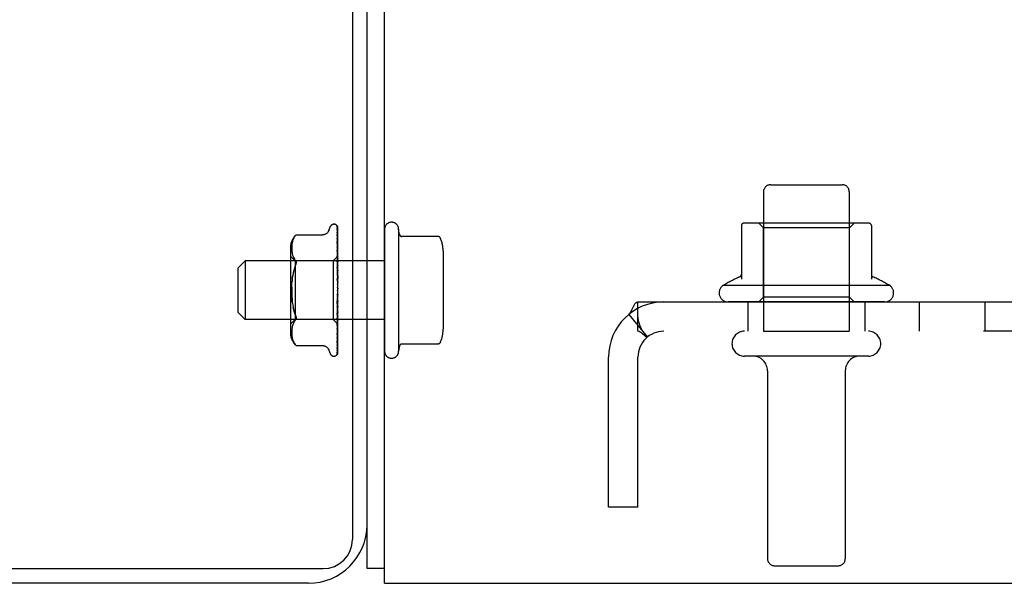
# Model space of a CAD drawing. Header units: inches. Extents: x 0 to 291, y 0 to 188.
# Tile 5 of 113: x 119.98 to 124.19, y 17.41 to 19.81. Entities that reach past the tile are written whole.
import ezdxf

# ---------------------------------------------------------------- set-up
doc = ezdxf.new("R2010")
doc.units = ezdxf.units.IN
doc.header["$LTSCALE"] = 16.018896
doc.header["$MEASUREMENT"] = 0
doc.linetypes.add('HIDDEN', pattern=[0.2, 0.1, -0.1])
doc.layers.get('0').update_dxf_attribs({"linetype": 'CONTINUOUS'})
doc.layers.add('02___PRT_ALL_AXES', color=7, linetype='CONTINUOUS')
doc.layers.add('DEFAULT_2', color=8, linetype='HIDDEN')

msp = doc.modelspace()

# ---------------------------------------------------------------- linework, layer by layer
at = {"color": 7, "linetype": 'Continuous'}
for p, q in [((121.4042, 35.4104), (121.4042, 17.5979)), ((121.4667, 17.6604), (121.4667, 35.2854)), ((43.8417, 17.4729), (121.2792, 17.4729)), ((121.5417, 17.4734), (121.4667, 17.4734)), ((121.2167, 17.4104), (104.7167, 17.4104))]:
    msp.add_line(p, q, dxfattribs=at)
at = {"color": 3, "linetype": 'Continuous'}
for p, q in [((121.5417, 17.4104), (121.5417, 35.2904)), ((121.4667, 17.4734), (121.4667, 17.6604)), ((121.5417, 17.4104), (136.3917, 17.4104))]:
    msp.add_line(p, q, dxfattribs=at)
at = {"color": 7, "linetype": 'Continuous'}
for centre, radius in [((121.2167, 17.6604), 0.25), ((121.2792, 17.5979), 0.125)]:
    msp.add_arc(centre, radius, 270, 360, dxfattribs=at)
at = {"layer": '02___PRT_ALL_AXES', "color": 8, "linetype": 'HIDDEN'}
for p, q in [((123.1587, 19.0804), (123.1587, 18.4854)), ((123.5247, 19.0804), (123.5247, 18.4854)), ((121.5417, 18.9204), (121.5417, 18.4004)), ((121.6017, 18.9204), (121.6017, 18.4004)), ((121.6057, 18.8981), (121.6017, 18.9204)), ((121.5417, 18.7854), (120.9467, 18.7854)), ((123.6975, 18.6804), (122.9859, 18.6804)), ((123.6758, 18.6104), (123.0076, 18.6104)), ((121.5417, 18.5354), (120.9467, 18.5354)), ((123.1587, 18.4854), (123.5247, 18.4854)), ((121.6057, 18.4227), (121.6017, 18.4004)), ((123.1757, 18.3169), (123.1757, 17.5154)), ((123.5077, 18.3169), (123.5077, 17.5154))]:
    msp.add_line(p, q, dxfattribs=at)
for centre, radius, start, end in [((121.5717, 18.9204), 0.03, 359.9957, 180), ((123.3417, 18.0802), 0.6977, 113.9679, 120.6631), ((123.3417, 18.0802), 0.6977, 59.3369, 66.0321), ((123.0076, 18.6488), 0.0384, 124.4497, 270), ((123.6758, 18.6488), 0.0384, 270, 55.5503), ((121.5717, 18.4004), 0.03, 180, 0.0043)]:
    msp.add_arc(centre, radius, start, end, dxfattribs=at)
at = {"layer": 'DEFAULT_2', "color": 8, "linetype": 'HIDDEN'}
for p, q in [((123.1887, 19.1104), (123.4947, 19.1104)), ((121.3041, 18.9156), (121.3096, 18.9307)), ((121.3252, 18.9417), (121.326, 18.9417)), ((121.338, 18.9359), (121.3379, 18.936)), ((121.339, 18.9199), (121.3391, 18.919)), ((121.3391, 18.9325), (121.3409, 18.8024)), ((121.3391, 18.9245), (121.3409, 18.7998)), ((121.3391, 18.919), (121.3409, 18.7961)), ((121.3417, 18.6696), (121.3417, 18.9301)), ((123.0642, 18.9359), (123.0642, 18.7082)), ((123.5973, 18.9464), (123.0861, 18.9464)), ((123.1582, 18.9264), (123.1382, 18.9464)), ((123.5252, 18.9264), (123.1582, 18.9264)), ((123.1582, 18.6304), (123.1582, 18.9264)), ((123.5252, 18.9264), (123.5452, 18.9464)), ((123.5252, 18.6304), (123.5252, 18.9264)), ((123.6192, 18.9359), (123.6192, 18.7082)), ((121.148, 18.8663), (121.1468, 18.8608)), ((121.1495, 18.8717), (121.1479, 18.8662)), ((121.1514, 18.8771), (121.1494, 18.8717)), ((121.1539, 18.8825), (121.1514, 18.8771)), ((121.164, 18.8964), (121.1641, 18.8965)), ((121.1641, 18.8965), (121.2766, 18.8965)), ((121.339, 18.8984), (121.3391, 18.898)), ((121.3391, 18.907), (121.3409, 18.7908)), ((121.3391, 18.898), (121.3409, 18.7848)), ((121.3391, 18.8807), (121.3391, 18.8806)), ((121.3391, 18.8806), (121.3409, 18.7771)), ((121.3391, 18.8684), (121.3409, 18.769)), ((121.3398, 18.8621), (121.3391, 18.8684)), ((121.7704, 18.8898), (121.6156, 18.8898)), ((121.1397, 18.84), (121.1397, 18.4808)), ((121.1453, 18.8456), (121.1452, 18.8406)), ((121.1452, 18.8407), (121.1453, 18.8358)), ((121.1456, 18.8505), (121.1453, 18.8455)), ((121.1453, 18.8359), (121.1456, 18.831)), ((121.1461, 18.8557), (121.1456, 18.8504)), ((121.1456, 18.8311), (121.1461, 18.826)), ((121.1469, 18.8609), (121.1461, 18.8556)), ((121.1461, 18.8261), (121.1468, 18.8209)), ((121.3391, 18.8461), (121.3409, 18.7591)), ((121.3391, 18.8311), (121.3391, 18.8313)), ((121.3391, 18.8313), (121.3409, 18.7492)), ((121.3403, 18.8195), (121.3391, 18.8311)), ((121.3417, 18.8452), (121.3411, 18.851)), ((121.7917, 18.8265), (121.7917, 18.4943)), ((120.9167, 18.7554), (120.9467, 18.7854)), ((120.9467, 18.7854), (120.9467, 18.5354)), ((121.1597, 18.7857), (121.1397, 18.8057)), ((121.1468, 18.8209), (121.1479, 18.8155)), ((121.1479, 18.8155), (121.1494, 18.81)), ((121.1494, 18.81), (121.1515, 18.8045)), ((121.1514, 18.8045), (121.154, 18.7991)), ((121.1539, 18.7991), (121.157, 18.794)), ((121.1606, 18.7891), (121.157, 18.794)), ((121.3227, 18.7857), (121.1597, 18.7857)), ((121.1597, 18.7857), (121.1597, 18.5352)), ((121.3415, 18.8045), (121.3227, 18.7857)), ((121.3227, 18.7857), (121.3227, 18.5352)), ((121.3391, 18.805), (121.3409, 18.7376)), ((121.3391, 18.7877), (121.3391, 18.788)), ((121.3391, 18.7879), (121.3409, 18.7262)), ((121.3417, 18.7591), (121.3391, 18.7877)), ((121.3415, 18.8045), (121.3409, 18.8037)), ((121.3417, 18.8043), (121.3409, 18.8037)), ((121.3409, 18.8037), (121.3409, 18.8037)), ((121.3417, 18.8025), (121.3409, 18.7999)), ((121.3409, 18.8024), (121.3409, 18.8024)), ((121.3409, 18.7998), (121.3409, 18.7999)), ((121.3409, 18.7961), (121.3409, 18.7959)), ((121.3417, 18.7935), (121.3409, 18.7959)), ((121.3417, 18.7952), (121.3409, 18.791)), ((121.3409, 18.7908), (121.3409, 18.791)), ((121.3409, 18.7848), (121.3409, 18.7847)), ((121.3409, 18.7847), (121.3409, 18.7845)), ((121.3417, 18.7805), (121.3409, 18.7845)), ((121.3417, 18.783), (121.3409, 18.7774)), ((121.3417, 18.8046), (121.3415, 18.8045)), ((120.9167, 18.5654), (120.9167, 18.7554)), ((121.3391, 18.7586), (121.3409, 18.7133)), ((121.3409, 18.7771), (121.3409, 18.7774)), ((121.3409, 18.769), (121.3409, 18.7687)), ((121.3417, 18.7632), (121.3409, 18.7687)), ((121.3417, 18.7664), (121.3409, 18.7596)), ((121.3409, 18.7591), (121.3409, 18.7596)), ((121.3409, 18.7492), (121.3409, 18.7489)), ((121.3417, 18.7422), (121.3409, 18.7489)), ((121.3417, 18.7459), (121.3409, 18.7382)), ((121.148, 18.7116), (121.1497, 18.7234)), ((121.3391, 18.7397), (121.3391, 18.7399)), ((121.3391, 18.7399), (121.3409, 18.7008)), ((121.3391, 18.7397), (121.3417, 18.71)), ((121.3391, 18.7083), (121.3409, 18.6868)), ((121.3409, 18.7376), (121.3409, 18.7382)), ((121.3409, 18.7262), (121.3409, 18.7259)), ((121.3417, 18.7182), (121.3409, 18.7259)), ((121.3417, 18.7224), (121.3409, 18.714)), ((121.3409, 18.7133), (121.3409, 18.714)), ((121.3409, 18.7008), (121.3409, 18.7006)), ((121.3417, 18.6922), (121.3409, 18.7006)), ((121.3417, 18.6966), (121.3409, 18.6878)), ((121.3409, 18.6868), (121.3409, 18.6878)), ((121.3417, 18.665), (121.3409, 18.6738)), ((121.3417, 18.6696), (121.3409, 18.6607)), ((121.3417, 18.3901), (121.3417, 18.665)), ((121.3391, 18.6063), (121.3417, 18.6362)), ((121.3409, 18.6334), (121.3391, 18.6061)), ((121.3409, 18.6205), (121.3391, 18.587)), ((121.3417, 18.6376), (121.3409, 18.6465)), ((121.3417, 18.6421), (121.3409, 18.6335)), ((121.3409, 18.6334), (121.3409, 18.6335)), ((121.3409, 18.6205), (121.3409, 18.6197)), ((121.3417, 18.6111), (121.3409, 18.6197)), ((121.3417, 18.6154), (121.3409, 18.6073)), ((123.1582, 18.6304), (123.1382, 18.6104)), ((123.5252, 18.6304), (123.1582, 18.6304)), ((123.5252, 18.6304), (123.5452, 18.6104)), ((121.3409, 18.607), (121.3391, 18.5564)), ((121.3391, 18.6061), (121.3391, 18.6063)), ((121.3409, 18.5951), (121.3391, 18.5385)), ((121.3391, 18.5567), (121.3417, 18.5859)), ((121.3409, 18.5827), (121.3391, 18.5105)), ((121.3409, 18.607), (121.3409, 18.6073)), ((121.3409, 18.5951), (121.3409, 18.5944)), ((121.3417, 18.5863), (121.3409, 18.5944)), ((121.3417, 18.5903), (121.3409, 18.5831)), ((121.3409, 18.5827), (121.3409, 18.5831)), ((122.6227, 18.6104), (135.3107, 18.6104)), ((122.6227, 18.4854), (122.6227, 18.6104)), ((123.0917, 18.6104), (123.0917, 18.4854)), ((123.5917, 18.6104), (123.5917, 18.4854)), ((123.824, 18.4854), (123.824, 18.6104)), ((124.104, 18.4854), (124.104, 18.6104)), ((120.9167, 18.5654), (120.9467, 18.5354)), ((121.1597, 18.5352), (121.1397, 18.5152)), ((121.3227, 18.5352), (121.1597, 18.5352)), ((121.1606, 18.5317), (121.1619, 18.5335)), ((121.3417, 18.5162), (121.3227, 18.5352)), ((121.3409, 18.572), (121.3391, 18.4945)), ((121.3409, 18.5613), (121.3391, 18.4701)), ((121.3391, 18.5564), (121.3391, 18.5567)), ((121.3409, 18.5522), (121.3391, 18.4565)), ((121.3409, 18.5434), (121.3391, 18.4366)), ((121.3409, 18.5363), (121.3391, 18.426)), ((121.3407, 18.5274), (121.3417, 18.5383)), ((121.3409, 18.572), (121.3409, 18.5715)), ((121.3417, 18.5642), (121.3409, 18.5715)), ((121.3417, 18.5677), (121.3409, 18.5616)), ((121.3409, 18.5613), (121.3409, 18.5616)), ((121.3409, 18.5522), (121.3409, 18.5518)), ((121.3417, 18.5456), (121.3409, 18.5518)), ((121.3417, 18.5484), (121.3409, 18.5437)), ((121.3409, 18.5434), (121.3409, 18.5437)), ((121.3409, 18.5363), (121.3409, 18.536)), ((121.3417, 18.5312), (121.3409, 18.536)), ((121.3417, 18.5333), (121.3409, 18.53)), ((122.5841, 18.5573), (122.6633, 18.4605)), ((122.6226, 18.5448), (122.6227, 18.5414)), ((121.1456, 18.4898), (121.1453, 18.4849)), ((121.1461, 18.4948), (121.1456, 18.4897)), ((121.1468, 18.4999), (121.1461, 18.4947)), ((121.1479, 18.5053), (121.1468, 18.4999)), ((121.1494, 18.5108), (121.1479, 18.5053)), ((121.1515, 18.5163), (121.1494, 18.5108)), ((121.154, 18.5217), (121.1514, 18.5163)), ((121.3409, 18.5298), (121.3391, 18.4112)), ((121.3391, 18.5108), (121.3407, 18.5274)), ((121.3409, 18.5249), (121.3391, 18.4039)), ((121.3409, 18.5209), (121.3391, 18.3948)), ((121.3409, 18.5184), (121.3391, 18.3911)), ((121.3409, 18.5171), (121.3391, 18.388)), ((121.3391, 18.5105), (121.3391, 18.5107)), ((121.3403, 18.4811), (121.3411, 18.4889)), ((121.3409, 18.5298), (121.3409, 18.53)), ((121.3409, 18.5249), (121.3409, 18.5247)), ((121.3417, 18.5214), (121.3409, 18.5247)), ((121.3417, 18.5227), (121.3409, 18.521)), ((121.3409, 18.5209), (121.3409, 18.521)), ((121.3409, 18.5184), (121.3409, 18.5183)), ((121.3417, 18.5166), (121.3409, 18.5183)), ((121.3417, 18.5162), (121.3409, 18.5171)), ((121.3411, 18.4889), (121.3417, 18.4951)), ((121.1453, 18.485), (121.1452, 18.4801)), ((121.1452, 18.4802), (121.1453, 18.4752)), ((121.1453, 18.4753), (121.1456, 18.4703)), ((121.1456, 18.4704), (121.1461, 18.4651)), ((121.1461, 18.4652), (121.1469, 18.4599)), ((121.1468, 18.46), (121.148, 18.4545)), ((121.1479, 18.4546), (121.1495, 18.4491)), ((121.1494, 18.4491), (121.1514, 18.4437)), ((121.3391, 18.4701), (121.3391, 18.4702)), ((121.3398, 18.4422), (121.3407, 18.449)), ((135.3107, 18.4854), (122.6227, 18.4854)), ((121.1514, 18.4437), (121.1539, 18.4383)), ((121.1606, 18.4283), (121.157, 18.4332)), ((121.162, 18.4266), (121.1606, 18.4283)), ((121.1631, 18.4254), (121.1637, 18.4247)), ((121.1641, 18.4244), (121.1635, 18.4249)), ((121.1641, 18.4244), (121.2766, 18.4244)), ((121.3041, 18.4052), (121.3096, 18.3901)), ((121.3391, 18.426), (121.339, 18.4256)), ((121.3391, 18.4112), (121.339, 18.4106)), ((121.3391, 18.4364), (121.3398, 18.4422)), ((121.3391, 18.4366), (121.3391, 18.4365)), ((121.3391, 18.4365), (121.3391, 18.4364)), ((121.7704, 18.431), (121.6156, 18.431)), ((121.3252, 18.3792), (121.326, 18.3792)), ((121.3369, 18.3833), (121.337, 18.3834)), ((121.3389, 18.4028), (121.3389, 18.4027)), ((122.4979, 17.7354), (122.4979, 18.3754)), ((122.6229, 17.7354), (122.6229, 18.3754)), ((123.6062, 18.3794), (123.0772, 18.3794)), ((122.6229, 17.7354), (122.4979, 17.7354)), ((123.2057, 17.4854), (123.4777, 17.4854))]:
    msp.add_line(p, q, dxfattribs=at)
for points in [[(121.3041, 18.9156), (121.3034, 18.9139), (121.3026, 18.9122), (121.3016, 18.9106), (121.3006, 18.9089), (121.2994, 18.9074), (121.2981, 18.9058), (121.2967, 18.9044), (121.2951, 18.903), (121.2934, 18.9017), (121.2915, 18.9005), (121.2896, 18.8995), (121.2874, 18.8985), (121.2852, 18.8977), (121.2829, 18.8971), (121.2804, 18.8967), (121.2779, 18.8965), (121.2767, 18.8965)], [(121.3379, 18.936), (121.3379, 18.936), (121.338, 18.9359), (121.3381, 18.9358), (121.3382, 18.9356), (121.3384, 18.9353), (121.3385, 18.9349), (121.3387, 18.9345), (121.3388, 18.9342), (121.3389, 18.9337), (121.339, 18.9333), (121.3391, 18.9328), (121.3391, 18.9325)], [(121.3417, 18.9296), (121.3417, 18.9297), (121.3414, 18.9304), (121.3411, 18.931), (121.3408, 18.9317), (121.3405, 18.9322), (121.3402, 18.9328), (121.3399, 18.9333), (121.3396, 18.9338), (121.3393, 18.9342), (121.339, 18.9346), (121.3387, 18.935), (121.3385, 18.9353), (121.3383, 18.9356), (121.338, 18.9359)], [(121.3386, 18.9328), (121.3388, 18.9324), (121.3389, 18.9319), (121.339, 18.9313), (121.3391, 18.9306)], [(121.3417, 18.9221), (121.3417, 18.9224), (121.3413, 18.9241), (121.3409, 18.9258), (121.3404, 18.9274), (121.34, 18.929), (121.3395, 18.9305), (121.339, 18.9319), (121.3386, 18.9328)], [(121.3388, 18.9262), (121.3388, 18.9262), (121.3387, 18.9263), (121.3387, 18.9262), (121.3388, 18.9261), (121.3389, 18.9257), (121.339, 18.9253), (121.3391, 18.9248), (121.3391, 18.9245)], [(121.3394, 18.9251), (121.339, 18.9258), (121.3388, 18.9261), (121.3388, 18.9262)], [(121.3417, 18.9049), (121.3414, 18.9067), (121.341, 18.9091), (121.3406, 18.9115), (121.3402, 18.9139), (121.3398, 18.9162), (121.3393, 18.9184), (121.339, 18.9199)], [(121.3417, 18.9301), (121.3416, 18.9304), (121.3411, 18.9317), (121.3406, 18.9329), (121.34, 18.9341), (121.3391, 18.9353)], [(121.3417, 18.9203), (121.3415, 18.9209), (121.3412, 18.9215), (121.341, 18.9221), (121.3407, 18.9227), (121.3404, 18.9233), (121.3402, 18.9238), (121.3399, 18.9243), (121.3396, 18.9247), (121.3394, 18.9251)], [(121.1539, 18.8824), (121.157, 18.8876), (121.1606, 18.8925)], [(121.164, 18.8964), (121.1637, 18.8961), (121.1632, 18.8955), (121.1625, 18.8948), (121.1617, 18.8938), (121.1606, 18.8925)], [(121.1606, 18.8925), (121.1617, 18.8938), (121.1625, 18.8948), (121.1632, 18.8955), (121.1637, 18.8961)], [(121.339, 18.9076), (121.339, 18.9077), (121.339, 18.9077), (121.339, 18.9076), (121.339, 18.9073), (121.3391, 18.907)], [(121.34, 18.9056), (121.3394, 18.9067), (121.3392, 18.9071), (121.3391, 18.9075), (121.339, 18.9076)], [(121.3417, 18.879), (121.3415, 18.881), (121.3411, 18.8841), (121.3407, 18.8871), (121.3403, 18.8902), (121.3398, 18.8932), (121.3394, 18.8962), (121.339, 18.8983)], [(121.34, 18.8784), (121.3397, 18.879), (121.3394, 18.8796), (121.3393, 18.88), (121.3391, 18.8804), (121.3391, 18.8806), (121.3391, 18.8806)], [(121.3417, 18.9016), (121.3416, 18.902), (121.3413, 18.9028), (121.341, 18.9036), (121.3406, 18.9043), (121.3403, 18.905), (121.34, 18.9056)], [(121.3417, 18.8743), (121.3416, 18.8746), (121.3413, 18.8755), (121.3409, 18.8763), (121.3406, 18.8771), (121.34, 18.8784)], [(121.7796, 18.8839), (121.7788, 18.8853), (121.7777, 18.8866), (121.7765, 18.8878), (121.775, 18.8887), (121.7734, 18.8893), (121.7717, 18.8897), (121.7704, 18.8898)], [(121.3402, 18.8429), (121.3399, 18.8436), (121.3396, 18.8442), (121.3394, 18.8448), (121.3392, 18.8453), (121.3391, 18.8457), (121.3391, 18.846), (121.3391, 18.8461)], [(121.3411, 18.851), (121.3407, 18.8547), (121.3398, 18.8621)], [(121.3417, 18.8394), (121.3415, 18.8399), (121.3412, 18.8407), (121.3409, 18.8415), (121.3402, 18.8429)], [(121.1606, 18.7891), (121.1619, 18.7873), (121.1629, 18.7853), (121.1635, 18.7831), (121.1639, 18.7808), (121.1641, 18.7784), (121.1639, 18.7759), (121.1635, 18.7732), (121.1629, 18.7703), (121.1619, 18.7671), (121.1606, 18.7638)], [(121.3417, 18.7981), (121.3416, 18.7982), (121.3413, 18.799), (121.3409, 18.7998), (121.3406, 18.8006), (121.3402, 18.8014), (121.3399, 18.8022), (121.3396, 18.8029), (121.3393, 18.8036), (121.3392, 18.8042), (121.3391, 18.8047), (121.3391, 18.805)], [(121.3417, 18.8048), (121.3415, 18.8071), (121.3403, 18.8195)], [(121.3417, 18.8036), (121.3414, 18.8033), (121.3412, 18.803), (121.3411, 18.8028), (121.341, 18.8026), (121.3409, 18.8025), (121.3409, 18.8024)], [(121.3417, 18.8016), (121.3415, 18.8018), (121.3413, 18.8021), (121.3411, 18.8022), (121.3409, 18.8024)], [(121.3417, 18.7998), (121.3414, 18.7996), (121.3412, 18.7996), (121.3411, 18.7996), (121.341, 18.7996), (121.3409, 18.7998)], [(121.3417, 18.7978), (121.3414, 18.7973), (121.3412, 18.797), (121.3411, 18.7966), (121.341, 18.7963), (121.3409, 18.7961), (121.3409, 18.7961)], [(121.3417, 18.7902), (121.3414, 18.7902), (121.3412, 18.7902), (121.3411, 18.7904), (121.341, 18.7905), (121.3409, 18.7908)], [(121.3417, 18.787), (121.3415, 18.7865), (121.3412, 18.7861), (121.3411, 18.7856), (121.341, 18.7853), (121.3409, 18.7849), (121.3409, 18.7848)], [(121.1606, 18.7638), (121.1573, 18.7549), (121.1543, 18.7452), (121.1518, 18.7346), (121.1497, 18.7234), (121.148, 18.7116), (121.1467, 18.6993)], [(121.3417, 18.7519), (121.3417, 18.7519), (121.3414, 18.7526), (121.341, 18.7532), (121.3407, 18.7539), (121.3404, 18.7545), (121.3401, 18.7552), (121.3398, 18.7558), (121.3395, 18.7565), (121.3393, 18.7573), (121.3391, 18.7579), (121.3391, 18.7585), (121.3391, 18.7586)], [(121.3417, 18.7759), (121.3414, 18.7761), (121.3412, 18.7762), (121.3411, 18.7765), (121.341, 18.7767), (121.3409, 18.7771)], [(121.3417, 18.7716), (121.3414, 18.771), (121.3412, 18.7705), (121.3411, 18.77), (121.341, 18.7695), (121.3409, 18.7691), (121.3409, 18.769)], [(121.3417, 18.7575), (121.3414, 18.7577), (121.3412, 18.758), (121.3411, 18.7584), (121.341, 18.7587), (121.3409, 18.7591)], [(121.3417, 18.7522), (121.3414, 18.7516), (121.3412, 18.751), (121.3411, 18.7504), (121.341, 18.7499), (121.3409, 18.7494), (121.3409, 18.7492)], [(121.148, 18.6092), (121.1467, 18.6215), (121.1459, 18.6342), (121.1454, 18.6472), (121.1452, 18.6604), (121.1454, 18.6736), (121.1459, 18.6866), (121.1467, 18.6993)], [(121.3407, 18.7042), (121.3404, 18.7047), (121.3401, 18.7052), (121.3398, 18.7057), (121.3396, 18.7064), (121.3393, 18.707), (121.3392, 18.7077), (121.3391, 18.7084)], [(121.3417, 18.7026), (121.3416, 18.7028), (121.3413, 18.7033), (121.3407, 18.7042)], [(121.3417, 18.7356), (121.3414, 18.7359), (121.3412, 18.7363), (121.3411, 18.7367), (121.341, 18.7372), (121.3409, 18.7376)], [(121.3417, 18.7295), (121.3414, 18.7288), (121.3412, 18.7282), (121.3411, 18.7276), (121.341, 18.727), (121.3409, 18.7265), (121.3409, 18.7262)], [(121.3417, 18.7109), (121.3414, 18.7113), (121.3412, 18.7118), (121.3411, 18.7123), (121.341, 18.7128), (121.3409, 18.7133)], [(121.3417, 18.7042), (121.3414, 18.7036), (121.3412, 18.703), (121.3411, 18.7024), (121.341, 18.7018), (121.3409, 18.7012), (121.3409, 18.7008)], [(121.1454, 18.6736), (121.1452, 18.6604), (121.1454, 18.6472), (121.1459, 18.6343), (121.1467, 18.6215), (121.148, 18.6092), (121.1497, 18.5974), (121.1518, 18.5862), (121.1543, 18.5756), (121.1573, 18.5659), (121.1606, 18.557)], [(121.3417, 18.6844), (121.3414, 18.6849), (121.3412, 18.6855), (121.3411, 18.686), (121.341, 18.6866), (121.3409, 18.6868)], [(121.3417, 18.6774), (121.3414, 18.6768), (121.3412, 18.6762), (121.3411, 18.6756), (121.341, 18.675), (121.3409, 18.6744), (121.3409, 18.6738)], [(121.3417, 18.6571), (121.3414, 18.6576), (121.3412, 18.6582), (121.3411, 18.6588), (121.341, 18.6594), (121.3409, 18.6601), (121.3409, 18.6607)], [(121.341, 18.6481), (121.3408, 18.6468), (121.3405, 18.6452), (121.3402, 18.6437), (121.3399, 18.6421), (121.3395, 18.6404), (121.3392, 18.6389)], [(121.3392, 18.6388), (121.3393, 18.6392), (121.3395, 18.6399), (121.3397, 18.6404), (121.3399, 18.6409), (121.3402, 18.6413), (121.3404, 18.6416), (121.3406, 18.6419), (121.3408, 18.6422)], [(121.3408, 18.6422), (121.3412, 18.6427), (121.3413, 18.6429), (121.3415, 18.6431), (121.3417, 18.6435)], [(121.341, 18.6481), (121.341, 18.6477), (121.3409, 18.6471), (121.3409, 18.6465)], [(121.3417, 18.6298), (121.3414, 18.6304), (121.3412, 18.631), (121.3411, 18.6317), (121.341, 18.6323), (121.3409, 18.6329), (121.3409, 18.6334)], [(121.3417, 18.623), (121.3414, 18.6225), (121.3412, 18.622), (121.3411, 18.6215), (121.341, 18.6209), (121.3409, 18.6205)], [(121.3417, 18.65), (121.3414, 18.6495), (121.3412, 18.6489), (121.3411, 18.6483), (121.341, 18.6481)], [(121.1606, 18.557), (121.1573, 18.5659), (121.1543, 18.5756), (121.1518, 18.5862)], [(121.3409, 18.6032), (121.3409, 18.603), (121.3408, 18.6028), (121.3407, 18.6027), (121.3406, 18.6027), (121.3404, 18.6028), (121.3402, 18.6029), (121.34, 18.6031), (121.3397, 18.6033), (121.3395, 18.6037), (121.3393, 18.6041), (121.3392, 18.6046), (121.3391, 18.6051), (121.3391, 18.6057), (121.3391, 18.6061)], [(121.3391, 18.5869), (121.3391, 18.5875), (121.3393, 18.5881), (121.3395, 18.5888), (121.3397, 18.5895), (121.34, 18.5902), (121.3403, 18.5908), (121.3406, 18.5914), (121.3413, 18.5925)], [(121.3417, 18.6037), (121.3414, 18.6043), (121.3412, 18.6049), (121.3411, 18.6056), (121.341, 18.6062), (121.3409, 18.6068), (121.3409, 18.607)], [(121.3417, 18.5973), (121.3414, 18.5969), (121.3412, 18.5965), (121.3411, 18.596), (121.341, 18.5955), (121.3409, 18.5951)], [(121.3417, 18.5796), (121.3414, 18.5802), (121.3412, 18.5808), (121.3411, 18.5814), (121.341, 18.582), (121.3409, 18.5825), (121.3409, 18.5827)], [(121.3417, 18.5739), (121.3414, 18.5736), (121.3412, 18.5733), (121.3411, 18.5729), (121.341, 18.5725), (121.3409, 18.572)], [(121.3413, 18.5925), (121.3416, 18.593), (121.3417, 18.5933)], [(122.5841, 18.5573), (122.5893, 18.5628), (122.5936, 18.5695), (122.5973, 18.5768), (122.6036, 18.5908)], [(122.6036, 18.5908), (122.6067, 18.5969), (122.6102, 18.6026), (122.614, 18.6069), (122.6181, 18.6095), (122.6227, 18.6104)], [(121.1539, 18.5217), (121.157, 18.5268), (121.1606, 18.5317)], [(121.1606, 18.557), (121.1619, 18.5537), (121.1629, 18.5505), (121.1635, 18.5476), (121.1639, 18.5449), (121.1641, 18.5424), (121.1639, 18.54), (121.1635, 18.5377), (121.1629, 18.5355), (121.1619, 18.5335)], [(121.3391, 18.5385), (121.3391, 18.5386), (121.3391, 18.5391), (121.3392, 18.5396), (121.3394, 18.5403), (121.3397, 18.541), (121.34, 18.5417), (121.3403, 18.5424), (121.3406, 18.5431), (121.341, 18.5438), (121.3413, 18.5445), (121.3417, 18.5453)], [(121.3417, 18.5585), (121.3414, 18.5591), (121.3412, 18.5596), (121.3411, 18.5602), (121.341, 18.5607), (121.3409, 18.5612), (121.3409, 18.5613)], [(121.3417, 18.5536), (121.3414, 18.5534), (121.3412, 18.5532), (121.3411, 18.5529), (121.341, 18.5526), (121.3409, 18.5522)], [(121.3417, 18.541), (121.3414, 18.5415), (121.3412, 18.542), (121.3411, 18.5425), (121.341, 18.543), (121.3409, 18.5433), (121.3409, 18.5434)], [(121.3417, 18.5372), (121.3414, 18.5371), (121.3412, 18.537), (121.3411, 18.5368), (121.341, 18.5366), (121.3409, 18.5363)], [(122.6451, 18.4825), (122.6451, 18.4825), (122.6447, 18.4832), (122.6438, 18.4846), (122.6429, 18.4862), (122.6418, 18.4881), (122.6408, 18.49), (122.6398, 18.492), (122.6387, 18.4941), (122.6377, 18.4963), (122.6367, 18.4985), (122.6356, 18.5008), (122.6346, 18.5032), (122.6336, 18.5057), (122.6326, 18.5083), (122.6316, 18.5108), (122.6307, 18.5134), (122.6297, 18.5161), (122.6289, 18.5187), (122.628, 18.5213), (122.6272, 18.5239), (122.6265, 18.5265), (122.6258, 18.5291), (122.6252, 18.5316), (122.6246, 18.534), (122.624, 18.5364), (122.6236, 18.5387), (122.6232, 18.5408), (122.6229, 18.5428), (122.6227, 18.5443), (122.6226, 18.5447)], [(121.3391, 18.4945), (121.3391, 18.4947), (121.3391, 18.4951), (121.3393, 18.4955), (121.3394, 18.4961), (121.3396, 18.4967), (121.3399, 18.4973), (121.3402, 18.498)], [(121.3402, 18.498), (121.3409, 18.4994), (121.3412, 18.5002), (121.3415, 18.5009), (121.3417, 18.5014)], [(121.3417, 18.5278), (121.3414, 18.5283), (121.3412, 18.5287), (121.3411, 18.5291), (121.341, 18.5295), (121.3409, 18.5298), (121.3409, 18.5298)], [(121.3417, 18.5252), (121.3414, 18.5253), (121.3412, 18.5253), (121.3411, 18.5252), (121.341, 18.5251), (121.3409, 18.5249)], [(121.3417, 18.5195), (121.3414, 18.5199), (121.3412, 18.5202), (121.3411, 18.5205), (121.341, 18.5207), (121.3409, 18.5209), (121.3409, 18.5209)], [(121.3417, 18.5181), (121.3414, 18.5183), (121.3412, 18.5184), (121.3411, 18.5185), (121.341, 18.5185), (121.3409, 18.5184), (121.3409, 18.5184)], [(121.3417, 18.517), (121.3415, 18.517), (121.3413, 18.517), (121.3411, 18.517), (121.3409, 18.5171)], [(121.3391, 18.4702), (121.3394, 18.4731), (121.3403, 18.4811)], [(121.3391, 18.4565), (121.3391, 18.4565), (121.3391, 18.4567), (121.3392, 18.457), (121.3393, 18.4575), (121.3395, 18.458), (121.3398, 18.4586), (121.3401, 18.4593), (121.3408, 18.4608)], [(121.3407, 18.449), (121.3411, 18.4523), (121.3417, 18.4578)], [(121.3408, 18.4608), (121.3411, 18.4616), (121.3415, 18.4624), (121.3417, 18.4631)], [(122.6426, 18.4743), (122.6378, 18.4784), (122.6327, 18.482), (122.6276, 18.4845), (122.6227, 18.4854)], [(122.6422, 18.4864), (122.6433, 18.4849), (122.6442, 18.4837), (122.6449, 18.4828), (122.6451, 18.4825)], [(122.6633, 18.4605), (122.6612, 18.46), (122.6584, 18.461), (122.655, 18.4633), (122.6511, 18.4666), (122.6426, 18.4743)], [(121.1539, 18.4384), (121.157, 18.4332), (121.1606, 18.4283)], [(121.1617, 18.4269), (121.1623, 18.4264), (121.1627, 18.4258)], [(121.1631, 18.4254), (121.1626, 18.426), (121.162, 18.4266)], [(121.1639, 18.4245), (121.164, 18.4244), (121.1641, 18.4244)], [(121.2767, 18.4244), (121.2779, 18.4243), (121.2804, 18.4241), (121.2829, 18.4237), (121.2852, 18.4231), (121.2874, 18.4223), (121.2896, 18.4214), (121.2915, 18.4203), (121.2934, 18.4191), (121.2951, 18.4178), (121.2967, 18.4164), (121.2981, 18.415), (121.2994, 18.4135), (121.3006, 18.4119), (121.3016, 18.4103), (121.3026, 18.4086), (121.3034, 18.407), (121.3041, 18.4052)], [(121.3389, 18.3934), (121.3392, 18.3946), (121.3397, 18.3965), (121.3401, 18.3984), (121.3406, 18.4003), (121.341, 18.4024), (121.3414, 18.4045), (121.3417, 18.4062)], [(121.339, 18.4106), (121.3393, 18.4124), (121.3398, 18.415), (121.3402, 18.4177), (121.3407, 18.4204), (121.3411, 18.4232), (121.3415, 18.4259), (121.3417, 18.4278)], [(121.339, 18.4256), (121.339, 18.4256), (121.3391, 18.4258), (121.3392, 18.4261), (121.3394, 18.4265), (121.3396, 18.4271)], [(121.3393, 18.4035), (121.3397, 18.4044), (121.34, 18.4049), (121.3403, 18.4055), (121.3406, 18.4061), (121.3409, 18.4067), (121.3412, 18.4074), (121.3415, 18.4081), (121.3417, 18.4087)], [(121.3396, 18.4271), (121.3403, 18.4283), (121.3406, 18.4291), (121.341, 18.4299), (121.3413, 18.4307), (121.3416, 18.4316), (121.3417, 18.4318)], [(121.7796, 18.437), (121.7788, 18.4355), (121.7777, 18.4342), (121.7765, 18.4331), (121.775, 18.4321), (121.7734, 18.4315), (121.7717, 18.4311), (121.7704, 18.431)], [(121.3417, 18.3901), (121.3412, 18.3889), (121.3406, 18.3877), (121.34, 18.3867), (121.3393, 18.3858), (121.3387, 18.385), (121.3382, 18.3844), (121.3377, 18.384), (121.3373, 18.3836), (121.3371, 18.3834), (121.3369, 18.3833), (121.3369, 18.3833)], [(121.3391, 18.388), (121.3391, 18.3878), (121.339, 18.3872), (121.3389, 18.3866), (121.3387, 18.3861), (121.3385, 18.3856), (121.3383, 18.3852), (121.3381, 18.3848), (121.3379, 18.3845), (121.3378, 18.3844)], [(121.3379, 18.3844), (121.3384, 18.3852), (121.3391, 18.3864), (121.3398, 18.3877), (121.3403, 18.389), (121.3408, 18.3904), (121.3413, 18.3919), (121.3417, 18.3936)], [(121.3391, 18.3911), (121.339, 18.3907), (121.339, 18.3901), (121.3389, 18.3896), (121.3387, 18.3892), (121.3386, 18.3889), (121.3385, 18.3887), (121.3385, 18.3886), (121.3385, 18.3886)], [(121.3385, 18.3886), (121.3385, 18.3886), (121.3386, 18.3888)], [(121.3386, 18.3888), (121.3389, 18.3893), (121.3392, 18.3897), (121.3395, 18.3901), (121.3398, 18.3906), (121.3401, 18.3911), (121.3404, 18.3917), (121.3407, 18.3923), (121.341, 18.3929), (121.3413, 18.3936), (121.3416, 18.3943), (121.3417, 18.3947)], [(121.3391, 18.4039), (121.339, 18.4035), (121.339, 18.4031), (121.3389, 18.4028), (121.3389, 18.4028)], [(121.3389, 18.4027), (121.339, 18.4029), (121.3391, 18.4031), (121.3393, 18.4035)], [(121.3391, 18.3948), (121.339, 18.3942), (121.3389, 18.3936), (121.3389, 18.3934)]]:
    msp.add_lwpolyline(points, dxfattribs=at)
for centre, radius, start, end in [((123.1887, 19.0804), 0.03, 90, 180), ((123.4947, 19.0804), 0.03, 0, 90), ((121.3252, 18.925), 0.0167, 90, 160), ((121.326, 18.925), 0.0167, 38.6218, 90), ((123.0742, 18.9359), 0.01, 95.1938, 180), ((123.0861, 18.8052), 0.1412, 90, 95.2081), ((123.5973, 18.8052), 0.1412, 84.7919, 90), ((123.6092, 18.9359), 0.01, 0, 84.8062), ((121.2173, 18.84), 0.0776, 133.3008, 180), ((121.6156, 18.8998), 0.01, 189.7805, 270), ((121.6505, 18.8265), 0.1412, 0, 23.95), ((123.0542, 18.7269), 0.01, 293.9679, 360), ((123.6292, 18.7269), 0.01, 180, 246.0321), ((122.7329, 18.3754), 0.235, 90, 180), ((121.6505, 18.4943), 0.1412, 336.05, 360), ((121.2173, 18.4808), 0.0776, 180, 226.6992), ((122.7329, 18.3754), 0.11, 90, 180), ((123.0772, 18.4324), 0.053, 90, 270), ((123.6062, 18.4324), 0.053, 270, 90), ((121.6156, 18.421), 0.01, 90, 170.2195), ((121.3252, 18.3958), 0.0167, 200, 270), ((121.326, 18.3958), 0.0167, 270, 340.0516), ((123.1132, 18.3169), 0.0625, 0, 90), ((123.5702, 18.3169), 0.0625, 90, 180), ((123.2057, 17.5154), 0.03, 180, 270), ((123.4777, 17.5154), 0.03, 270, 360)]:
    msp.add_arc(centre, radius, start, end, dxfattribs=at)

doc.saveas('drawing.dxf')
